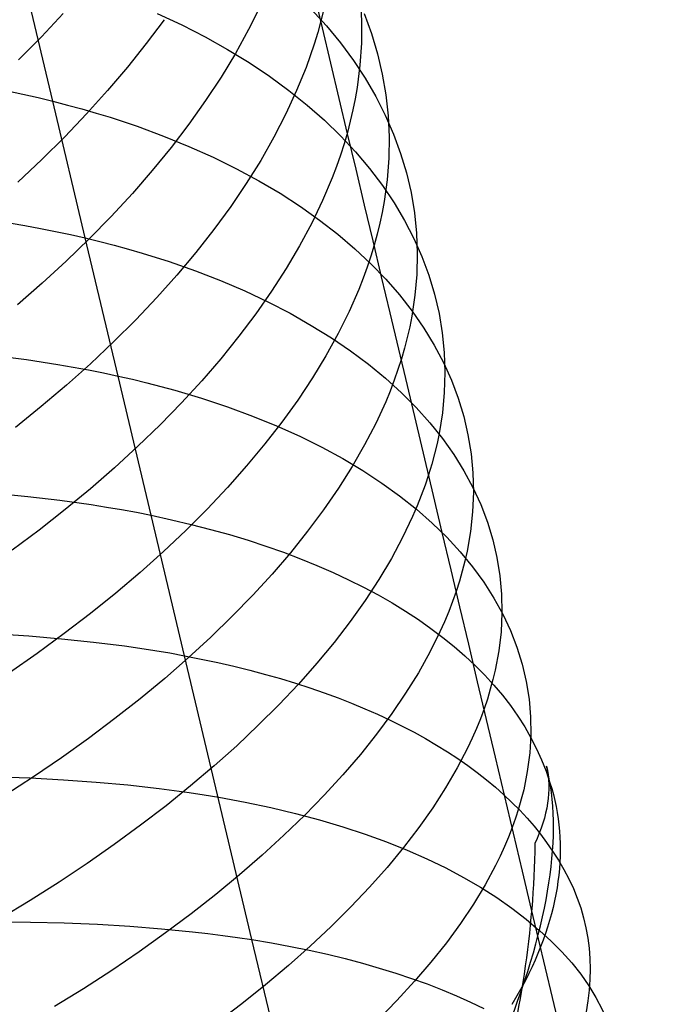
# Model space of a CAD drawing. Extents: x -383 to 1849, y -1185 to -529.
# Tile 164 of 256: x -346 to -338, y -979 to -967. Entities that reach past the tile are written whole.
import ezdxf

# ---------------------------------------------------------------- set-up
doc = ezdxf.new("R2010")
doc.units = 0
doc.layers.add('PREDEFINITO', color=7, linetype='CONTINUOUS')

msp = doc.modelspace()

# ---------------------------------------------------------------- linework, layer by layer
at = {"layer": 'PREDEFINITO'}
for p, q in [((-345.272, -967.797, 487.817), (-345.67, -966.119, 488.712)), ((-342.7, -966.614, 507.056), (-342.847, -966.91, 507.416)), ((-341.459, -966.534, 501.396), (-341.445, -966.804, 501.803)), ((-345.144, -966.709, 511.815), (-345.415, -966.999, 512.105)), ((-343.978, -966.708, 490.364), (-343.675, -966.85, 490.72)), ((-342.069, -966.656, 494.685), (-341.881, -966.862, 495.09)), ((-341.913, -966.658, 504.478), (-341.948, -966.802, 504.672)), ((-341.412, -966.711, 498.448), (-341.322, -966.957, 498.864)), ((-343.894, -966.787, 509.667), (-344.114, -967.082, 509.992)), ((-343.675, -966.85, 490.72), (-343.384, -966.999, 491.085)), ((-341.948, -966.802, 504.672), (-341.988, -966.945, 504.865)), ((-341.881, -966.862, 495.09), (-341.706, -967.074, 495.498)), ((-341.445, -966.804, 501.803), (-341.447, -967.076, 502.209)), ((-345.415, -966.999, 512.105), (-345.698, -967.285, 512.388)), ((-343.384, -966.999, 491.085), (-343.106, -967.155, 491.457)), ((-342.847, -966.91, 507.416), (-343.009, -967.204, 507.771)), ((-341.988, -966.945, 504.865), (-342.032, -967.089, 505.056)), ((-341.322, -966.957, 498.864), (-341.248, -967.208, 499.279)), ((-344.114, -967.082, 509.992), (-344.347, -967.375, 510.309)), ((-342.032, -967.089, 505.056), (-342.081, -967.233, 505.246)), ((-341.706, -967.074, 495.498), (-341.546, -967.291, 495.909)), ((-341.447, -967.076, 502.209), (-341.466, -967.351, 502.612)), ((-343.009, -967.204, 507.771), (-343.187, -967.498, 508.119)), ((-343.106, -967.155, 491.457), (-342.84, -967.317, 491.835)), ((-342.081, -967.233, 505.246), (-342.133, -967.377, 505.436)), ((-341.248, -967.208, 499.279), (-341.188, -967.461, 499.695)), ((-344.347, -967.375, 510.309), (-344.594, -967.666, 510.62)), ((-342.84, -967.317, 491.835), (-342.587, -967.487, 492.221)), ((-342.133, -967.377, 505.436), (-342.25, -967.665, 505.811)), ((-341.546, -967.291, 495.909), (-341.4, -967.513, 496.323)), ((-341.466, -967.351, 502.612), (-341.501, -967.627, 503.013)), ((-343.187, -967.498, 508.119), (-343.379, -967.79, 508.461)), ((-342.587, -967.487, 492.221), (-342.347, -967.663, 492.611)), ((-341.188, -967.461, 499.695), (-341.145, -967.718, 500.11)), ((-341.501, -967.627, 503.013), (-341.525, -967.766, 503.212)), ((-341.4, -967.513, 496.323), (-341.268, -967.739, 496.739)), ((-345.833, -967.669, 487.365), (-345.643, -967.71, 487.513)), ((-345.643, -967.71, 487.513), (-345.456, -967.752, 487.664)), ((-344.594, -967.666, 510.62), (-344.854, -967.954, 510.923)), ((-342.25, -967.665, 505.811), (-342.383, -967.954, 506.181)), ((-342.347, -967.663, 492.611), (-342.12, -967.845, 493.008)), ((-341.268, -967.739, 496.739), (-341.151, -967.969, 497.157)), ((-341.145, -967.718, 500.11), (-341.117, -967.977, 500.524)), ((-345.456, -967.752, 487.664), (-345.272, -967.797, 487.817)), ((-345.272, -967.797, 487.817), (-345.091, -967.844, 487.973)), ((-344.87, -969.491, 486.956), (-345.272, -967.797, 487.817)), ((-345.091, -967.844, 487.973), (-344.913, -967.892, 488.131)), ((-343.379, -967.79, 508.461), (-343.585, -968.081, 508.797)), ((-342.12, -967.845, 493.008), (-341.906, -968.033, 493.409)), ((-341.525, -967.766, 503.212), (-341.553, -967.905, 503.41)), ((-344.854, -967.954, 510.923), (-345.126, -968.239, 511.218)), ((-344.913, -967.892, 488.131), (-344.737, -967.943, 488.292)), ((-344.737, -967.943, 488.292), (-344.564, -967.996, 488.456)), ((-342.383, -967.954, 506.181), (-342.532, -968.242, 506.545)), ((-341.553, -967.905, 503.41), (-341.585, -968.044, 503.607)), ((-341.151, -967.969, 497.157), (-341.048, -968.204, 497.575)), ((-341.117, -967.977, 500.524), (-341.104, -968.24, 500.937)), ((-344.564, -967.996, 488.456), (-344.227, -968.108, 488.79)), ((-344.227, -968.108, 488.79), (-343.901, -968.228, 489.134)), ((-343.585, -968.081, 508.797), (-343.806, -968.37, 509.126)), ((-341.906, -968.033, 493.409), (-341.705, -968.226, 493.815)), ((-341.585, -968.044, 503.607), (-341.621, -968.184, 503.803)), ((-345.126, -968.239, 511.218), (-345.411, -968.521, 511.504)), ((-343.901, -968.228, 489.134), (-343.588, -968.356, 489.486)), ((-341.705, -968.226, 493.815), (-341.519, -968.426, 494.225)), ((-341.621, -968.184, 503.803), (-341.662, -968.324, 503.998)), ((-341.104, -968.24, 500.937), (-341.108, -968.504, 501.347)), ((-341.048, -968.204, 497.575), (-340.961, -968.443, 497.995)), ((-343.588, -968.356, 489.486), (-343.286, -968.491, 489.847)), ((-342.532, -968.242, 506.545), (-342.696, -968.53, 506.904)), ((-341.662, -968.324, 503.998), (-341.707, -968.464, 504.193)), ((-343.806, -968.37, 509.126), (-344.04, -968.657, 509.447)), ((-341.707, -968.464, 504.193), (-341.756, -968.605, 504.386)), ((-341.519, -968.426, 494.225), (-341.346, -968.63, 494.638)), ((-340.961, -968.443, 497.995), (-340.889, -968.685, 498.415)), ((-345.411, -968.521, 511.504), (-345.708, -968.798, 511.782)), ((-343.286, -968.491, 489.847), (-342.997, -968.633, 490.216)), ((-342.696, -968.53, 506.904), (-342.875, -968.817, 507.257)), ((-341.756, -968.605, 504.386), (-341.809, -968.745, 504.577)), ((-341.108, -968.504, 501.347), (-341.129, -968.771, 501.755)), ((-344.04, -968.657, 509.447), (-344.287, -968.942, 509.762)), ((-342.997, -968.633, 490.216), (-342.72, -968.782, 490.592)), ((-341.346, -968.63, 494.638), (-341.187, -968.84, 495.055)), ((-340.889, -968.685, 498.415), (-340.832, -968.93, 498.835)), ((-342.875, -968.817, 507.257), (-343.068, -969.103, 507.604)), ((-342.72, -968.782, 490.592), (-342.456, -968.938, 490.974)), ((-341.809, -968.745, 504.577), (-341.928, -969.027, 504.957)), ((-341.187, -968.84, 495.055), (-341.042, -969.054, 495.474)), ((-341.129, -968.771, 501.755), (-341.165, -969.04, 502.161)), ((-344.287, -968.942, 509.762), (-344.548, -969.224, 510.068)), ((-342.456, -968.938, 490.974), (-342.204, -969.1, 491.364)), ((-340.832, -968.93, 498.835), (-340.79, -969.179, 499.255)), ((-341.928, -969.027, 504.957), (-342.063, -969.308, 505.332)), ((-341.165, -969.04, 502.161), (-341.19, -969.175, 502.362)), ((-341.042, -969.054, 495.474), (-340.912, -969.273, 495.896)), ((-343.068, -969.103, 507.604), (-343.276, -969.387, 507.944)), ((-342.204, -969.1, 491.364), (-341.966, -969.269, 491.759)), ((-341.19, -969.175, 502.362), (-341.219, -969.31, 502.563)), ((-340.79, -969.179, 499.255), (-340.765, -969.431, 499.673)), ((-346.008, -969.272, 486.067), (-345.619, -969.337, 486.352)), ((-345.619, -969.337, 486.352), (-345.427, -969.372, 486.499)), ((-344.548, -969.224, 510.068), (-344.821, -969.502, 510.367)), ((-342.063, -969.308, 505.332), (-342.213, -969.59, 505.702)), ((-341.966, -969.269, 491.759), (-341.74, -969.443, 492.16)), ((-341.219, -969.31, 502.563), (-341.252, -969.446, 502.762)), ((-340.912, -969.273, 495.896), (-340.796, -969.496, 496.319)), ((-345.427, -969.372, 486.499), (-345.239, -969.41, 486.648)), ((-345.239, -969.41, 486.648), (-345.053, -969.45, 486.801)), ((-345.053, -969.45, 486.801), (-344.87, -969.491, 486.956)), ((-343.276, -969.387, 507.944), (-343.498, -969.67, 508.277)), ((-341.74, -969.443, 492.16), (-341.528, -969.624, 492.565)), ((-341.252, -969.446, 502.762), (-341.289, -969.582, 502.961)), ((-340.765, -969.431, 499.673), (-340.755, -969.685, 500.09)), ((-344.821, -969.502, 510.367), (-345.107, -969.778, 510.657)), ((-344.87, -969.491, 486.956), (-344.689, -969.535, 487.113)), ((-344.464, -971.202, 486.127), (-344.87, -969.491, 486.956)), ((-344.689, -969.535, 487.113), (-344.511, -969.581, 487.273)), ((-344.511, -969.581, 487.273), (-344.336, -969.629, 487.436)), ((-341.289, -969.582, 502.961), (-341.33, -969.718, 503.158)), ((-340.796, -969.496, 496.319), (-340.696, -969.723, 496.743)), ((-344.336, -969.629, 487.436), (-344.164, -969.679, 487.601)), ((-344.164, -969.679, 487.601), (-343.829, -969.785, 487.939)), ((-343.498, -969.67, 508.277), (-343.734, -969.951, 508.603)), ((-342.213, -969.59, 505.702), (-342.379, -969.871, 506.065)), ((-341.528, -969.624, 492.565), (-341.329, -969.81, 492.976)), ((-340.755, -969.685, 500.09), (-340.761, -969.942, 500.505)), ((-345.107, -969.778, 510.657), (-345.404, -970.05, 510.938)), ((-343.829, -969.785, 487.939), (-343.505, -969.898, 488.286)), ((-341.33, -969.718, 503.158), (-341.376, -969.855, 503.355)), ((-341.329, -969.81, 492.976), (-341.144, -970.002, 493.39)), ((-340.696, -969.723, 496.743), (-340.61, -969.954, 497.168)), ((-343.505, -969.898, 488.286), (-343.194, -970.019, 488.643)), ((-342.379, -969.871, 506.065), (-342.56, -970.152, 506.423)), ((-341.376, -969.855, 503.355), (-341.426, -969.991, 503.55)), ((-340.761, -969.942, 500.505), (-340.784, -970.201, 500.918)), ((-345.404, -970.05, 510.938), (-345.713, -970.318, 511.211)), ((-343.734, -969.951, 508.603), (-343.983, -970.23, 508.921)), ((-343.194, -970.019, 488.643), (-342.894, -970.148, 489.007)), ((-341.426, -969.991, 503.55), (-341.48, -970.128, 503.744)), ((-341.144, -970.002, 493.39), (-340.973, -970.198, 493.808)), ((-340.61, -969.954, 497.168), (-340.539, -970.188, 497.594)), ((-342.894, -970.148, 489.007), (-342.606, -970.283, 489.379)), ((-342.56, -970.152, 506.423), (-342.756, -970.431, 506.774)), ((-341.48, -970.128, 503.744), (-341.6, -970.403, 504.129)), ((-340.539, -970.188, 497.594), (-340.484, -970.426, 498.019)), ((-343.983, -970.23, 508.921), (-344.245, -970.506, 509.232)), ((-342.606, -970.283, 489.379), (-342.331, -970.425, 489.759)), ((-340.973, -970.198, 493.808), (-340.816, -970.4, 494.229)), ((-340.784, -970.201, 500.918), (-340.823, -970.462, 501.327)), ((-342.756, -970.431, 506.774), (-342.966, -970.71, 507.119)), ((-342.331, -970.425, 489.759), (-342.069, -970.574, 490.146)), ((-341.6, -970.403, 504.129), (-341.736, -970.677, 504.508)), ((-340.816, -970.4, 494.229), (-340.673, -970.607, 494.653)), ((-340.484, -970.426, 498.019), (-340.444, -970.668, 498.444)), ((-344.245, -970.506, 509.232), (-344.52, -970.779, 509.534)), ((-340.823, -970.462, 501.327), (-340.848, -970.594, 501.531)), ((-342.069, -970.574, 490.146), (-341.819, -970.729, 490.539)), ((-341.736, -970.677, 504.508), (-341.888, -970.952, 504.882)), ((-340.848, -970.594, 501.531), (-340.878, -970.725, 501.734)), ((-340.673, -970.607, 494.653), (-340.545, -970.818, 495.079)), ((-340.444, -970.668, 498.444), (-340.419, -970.912, 498.867)), ((-344.52, -970.779, 509.534), (-344.806, -971.049, 509.828)), ((-342.966, -970.71, 507.119), (-343.189, -970.987, 507.456)), ((-341.819, -970.729, 490.539), (-341.582, -970.89, 490.939)), ((-340.878, -970.725, 501.734), (-340.913, -970.857, 501.936)), ((-341.582, -970.89, 490.939), (-341.358, -971.057, 491.344)), ((-340.913, -970.857, 501.936), (-340.951, -970.99, 502.137)), ((-340.545, -970.818, 495.079), (-340.431, -971.033, 495.507)), ((-340.419, -970.912, 498.867), (-340.411, -971.159, 499.289)), ((-345.997, -970.946, 484.953), (-345.598, -970.998, 485.229)), ((-345.598, -970.998, 485.229), (-345.21, -971.058, 485.517)), ((-343.189, -970.987, 507.456), (-343.427, -971.262, 507.786)), ((-341.888, -970.952, 504.882), (-342.055, -971.226, 505.25)), ((-340.951, -970.99, 502.137), (-340.994, -971.122, 502.336)), ((-340.431, -971.033, 495.507), (-340.332, -971.252, 495.936)), ((-345.21, -971.058, 485.517), (-345.019, -971.091, 485.666)), ((-344.806, -971.049, 509.828), (-345.105, -971.316, 510.113)), ((-345.019, -971.091, 485.666), (-344.832, -971.126, 485.817)), ((-344.832, -971.126, 485.817), (-344.646, -971.163, 485.97)), ((-344.646, -971.163, 485.97), (-344.464, -971.202, 486.127)), ((-341.358, -971.057, 491.344), (-341.148, -971.23, 491.754)), ((-340.994, -971.122, 502.336), (-341.04, -971.255, 502.535)), ((-340.411, -971.159, 499.289), (-340.419, -971.408, 499.709)), ((-344.464, -971.202, 486.127), (-344.284, -971.243, 486.286)), ((-344.055, -972.927, 485.332), (-344.464, -971.202, 486.127)), ((-344.284, -971.243, 486.286), (-344.107, -971.286, 486.448)), ((-344.107, -971.286, 486.448), (-343.933, -971.331, 486.612)), ((-343.427, -971.262, 507.786), (-343.678, -971.534, 508.109)), ((-342.055, -971.226, 505.25), (-342.237, -971.5, 505.612)), ((-341.148, -971.23, 491.754), (-340.951, -971.409, 492.168)), ((-341.04, -971.255, 502.535), (-341.091, -971.388, 502.733)), ((-340.332, -971.252, 495.936), (-340.248, -971.475, 496.365)), ((-345.105, -971.316, 510.113), (-345.416, -971.579, 510.389)), ((-343.933, -971.331, 486.612), (-343.762, -971.378, 486.779)), ((-343.762, -971.378, 486.779), (-343.428, -971.478, 487.121)), ((-341.091, -971.388, 502.733), (-341.146, -971.522, 502.929)), ((-340.951, -971.409, 492.168), (-340.768, -971.593, 492.587)), ((-340.419, -971.408, 499.709), (-340.443, -971.659, 500.127)), ((-343.428, -971.478, 487.121), (-343.106, -971.585, 487.471)), ((-342.237, -971.5, 505.612), (-342.434, -971.773, 505.967)), ((-341.146, -971.522, 502.929), (-341.269, -971.789, 503.318)), ((-340.248, -971.475, 496.365), (-340.179, -971.702, 496.796)), ((-345.416, -971.579, 510.389), (-345.737, -971.838, 510.656)), ((-343.678, -971.534, 508.109), (-343.942, -971.805, 508.423)), ((-343.106, -971.585, 487.471), (-342.796, -971.699, 487.831)), ((-340.768, -971.593, 492.587), (-340.599, -971.782, 493.009)), ((-342.796, -971.699, 487.831), (-342.498, -971.821, 488.199)), ((-342.434, -971.773, 505.967), (-342.645, -972.044, 506.316)), ((-340.443, -971.659, 500.127), (-340.483, -971.913, 500.542)), ((-340.179, -971.702, 496.796), (-340.126, -971.932, 497.225)), ((-343.942, -971.805, 508.423), (-344.218, -972.073, 508.73)), ((-342.498, -971.821, 488.199), (-342.212, -971.949, 488.575)), ((-341.269, -971.789, 503.318), (-341.407, -972.056, 503.702)), ((-340.599, -971.782, 493.009), (-340.443, -971.976, 493.434)), ((-342.212, -971.949, 488.575), (-341.939, -972.084, 488.959)), ((-340.483, -971.913, 500.542), (-340.509, -972.04, 500.748)), ((-340.443, -971.976, 493.434), (-340.302, -972.174, 493.863)), ((-340.126, -971.932, 497.225), (-340.088, -972.166, 497.655)), ((-344.218, -972.073, 508.73), (-344.507, -972.338, 509.027)), ((-342.645, -972.044, 506.316), (-342.87, -972.315, 506.658)), ((-341.939, -972.084, 488.959), (-341.678, -972.226, 489.35)), ((-341.407, -972.056, 503.702), (-341.561, -972.324, 504.08)), ((-340.509, -972.04, 500.748), (-340.54, -972.168, 500.953)), ((-341.678, -972.226, 489.35), (-341.43, -972.374, 489.747)), ((-340.54, -972.168, 500.953), (-340.575, -972.296, 501.157)), ((-340.302, -972.174, 493.863), (-340.176, -972.377, 494.293)), ((-340.088, -972.166, 497.655), (-340.065, -972.402, 498.083)), ((-344.507, -972.338, 509.027), (-344.807, -972.599, 509.316)), ((-342.87, -972.315, 506.658), (-343.108, -972.584, 506.992)), ((-341.561, -972.324, 504.08), (-341.731, -972.592, 504.453)), ((-341.43, -972.374, 489.747), (-341.195, -972.528, 490.15)), ((-340.575, -972.296, 501.157), (-340.614, -972.425, 501.36)), ((-340.176, -972.377, 494.293), (-340.064, -972.585, 494.725)), ((-340.614, -972.425, 501.36), (-340.657, -972.554, 501.562)), ((-340.065, -972.402, 498.083), (-340.059, -972.641, 498.51)), ((-344.807, -972.599, 509.316), (-345.119, -972.857, 509.596)), ((-343.108, -972.584, 506.992), (-343.36, -972.85, 507.318)), ((-341.731, -972.592, 504.453), (-341.915, -972.859, 504.819)), ((-341.195, -972.528, 490.15), (-340.973, -972.687, 490.559)), ((-340.657, -972.554, 501.562), (-340.705, -972.683, 501.763)), ((-340.064, -972.585, 494.725), (-339.967, -972.796, 495.158)), ((-345.989, -972.655, 483.879), (-345.583, -972.694, 484.147)), ((-345.583, -972.694, 484.147), (-345.186, -972.74, 484.426)), ((-345.186, -972.74, 484.426), (-344.798, -972.795, 484.717)), ((-340.973, -972.687, 490.559), (-340.765, -972.853, 490.973)), ((-340.705, -972.683, 501.763), (-340.756, -972.812, 501.963)), ((-340.059, -972.641, 498.51), (-340.069, -972.883, 498.934)), ((-345.119, -972.857, 509.596), (-345.443, -973.111, 509.866)), ((-344.798, -972.795, 484.717), (-344.609, -972.825, 484.866)), ((-344.609, -972.825, 484.866), (-344.421, -972.857, 485.019)), ((-344.421, -972.857, 485.019), (-344.237, -972.891, 485.174)), ((-343.36, -972.85, 507.318), (-343.625, -973.115, 507.636)), ((-341.915, -972.859, 504.819), (-342.114, -973.126, 505.179)), ((-340.756, -972.812, 501.963), (-340.812, -972.942, 502.162)), ((-340.765, -972.853, 490.973), (-340.57, -973.024, 491.392)), ((-339.967, -972.796, 495.158), (-339.885, -973.011, 495.592)), ((-344.237, -972.891, 485.174), (-344.055, -972.927, 485.332)), ((-344.055, -972.927, 485.332), (-343.803, -972.982, 485.559)), ((-343.641, -974.668, 484.572), (-344.055, -972.927, 485.332)), ((-343.803, -972.982, 485.559), (-343.557, -973.04, 485.792)), ((-340.812, -972.942, 502.162), (-340.936, -973.202, 502.555)), ((-340.069, -972.883, 498.934), (-340.095, -973.127, 499.356)), ((-345.443, -973.111, 509.866), (-345.777, -973.361, 510.126)), ((-343.625, -973.115, 507.636), (-343.902, -973.377, 507.946)), ((-343.557, -973.04, 485.792), (-343.317, -973.102, 486.03)), ((-343.317, -973.102, 486.03), (-343.082, -973.167, 486.273)), ((-340.57, -973.024, 491.392), (-340.388, -973.2, 491.814)), ((-339.885, -973.011, 495.592), (-339.818, -973.23, 496.027)), ((-343.082, -973.167, 486.273), (-342.853, -973.237, 486.52)), ((-342.853, -973.237, 486.52), (-342.63, -973.309, 486.772)), ((-342.114, -973.126, 505.179), (-342.327, -973.391, 505.532)), ((-340.936, -973.202, 502.555), (-341.075, -973.462, 502.943)), ((-340.388, -973.2, 491.814), (-340.221, -973.381, 492.241)), ((-340.095, -973.127, 499.356), (-340.137, -973.372, 499.776)), ((-339.818, -973.23, 496.027), (-339.766, -973.452, 496.461)), ((-342.63, -973.309, 486.772), (-342.413, -973.386, 487.029)), ((-343.902, -973.377, 507.946), (-344.192, -973.636, 508.248)), ((-342.327, -973.391, 505.532), (-342.554, -973.656, 505.878)), ((-342.413, -973.386, 487.029), (-342.202, -973.466, 487.29)), ((-342.202, -973.466, 487.29), (-341.998, -973.549, 487.555)), ((-341.075, -973.462, 502.943), (-341.23, -973.723, 503.326)), ((-340.221, -973.381, 492.241), (-340.068, -973.567, 492.67)), ((-340.137, -973.372, 499.776), (-340.164, -973.496, 499.984)), ((-339.766, -973.452, 496.461), (-339.73, -973.677, 496.895)), ((-341.998, -973.549, 487.555), (-341.799, -973.636, 487.824)), ((-340.164, -973.496, 499.984), (-340.196, -973.62, 500.191)), ((-340.068, -973.567, 492.67), (-339.929, -973.758, 493.103)), ((-344.192, -973.636, 508.248), (-344.493, -973.892, 508.54)), ((-342.554, -973.656, 505.878), (-342.794, -973.918, 506.216)), ((-341.799, -973.636, 487.824), (-341.606, -973.726, 488.096)), ((-341.606, -973.726, 488.096), (-341.42, -973.819, 488.373)), ((-341.23, -973.723, 503.326), (-341.401, -973.983, 503.702)), ((-340.196, -973.62, 500.191), (-340.232, -973.745, 500.398)), ((-339.73, -973.677, 496.895), (-339.709, -973.906, 497.328)), ((-341.42, -973.819, 488.373), (-341.24, -973.915, 488.652)), ((-340.232, -973.745, 500.398), (-340.272, -973.87, 500.603)), ((-339.929, -973.758, 493.103), (-339.804, -973.953, 493.537)), ((-344.493, -973.892, 508.54), (-344.806, -974.145, 508.823)), ((-342.794, -973.918, 506.216), (-343.048, -974.179, 506.547)), ((-341.24, -973.915, 488.652), (-341.067, -974.014, 488.935)), ((-340.272, -973.87, 500.603), (-340.316, -973.995, 500.807)), ((-339.804, -973.953, 493.537), (-339.694, -974.152, 493.974)), ((-339.709, -973.906, 497.328), (-339.705, -974.137, 497.759)), ((-341.401, -973.983, 503.702), (-341.586, -974.243, 504.072)), ((-341.067, -974.014, 488.935), (-340.9, -974.116, 489.221)), ((-340.316, -973.995, 500.807), (-340.365, -974.12, 501.011)), ((-344.806, -974.145, 508.823), (-345.131, -974.394, 509.096)), ((-343.048, -974.179, 506.547), (-343.315, -974.438, 506.869)), ((-340.9, -974.116, 489.221), (-340.739, -974.221, 489.51)), ((-340.365, -974.12, 501.011), (-340.417, -974.246, 501.213)), ((-339.705, -974.137, 497.759), (-339.716, -974.37, 498.188)), ((-339.694, -974.152, 493.974), (-339.599, -974.355, 494.411)), ((-341.586, -974.243, 504.072), (-341.786, -974.503, 504.436)), ((-340.739, -974.221, 489.51), (-340.585, -974.329, 489.802)), ((-340.585, -974.329, 489.802), (-340.438, -974.44, 490.096)), ((-340.417, -974.246, 501.213), (-340.474, -974.372, 501.413)), ((-345.985, -974.396, 482.848), (-345.571, -974.423, 483.106)), ((-345.571, -974.423, 483.106), (-345.165, -974.457, 483.376)), ((-345.131, -974.394, 509.096), (-345.466, -974.639, 509.359)), ((-345.165, -974.457, 483.376), (-344.769, -974.498, 483.658)), ((-343.315, -974.438, 506.869), (-343.594, -974.695, 507.183)), ((-340.474, -974.372, 501.413), (-340.6, -974.625, 501.811)), ((-340.438, -974.44, 490.096), (-340.298, -974.553, 490.393)), ((-339.716, -974.37, 498.188), (-339.744, -974.606, 498.614)), ((-339.599, -974.355, 494.411), (-339.518, -974.562, 494.85)), ((-344.769, -974.498, 483.658), (-344.383, -974.547, 483.951)), ((-344.383, -974.547, 483.951), (-344.193, -974.574, 484.102)), ((-344.193, -974.574, 484.102), (-344.007, -974.603, 484.256)), ((-341.786, -974.503, 504.436), (-342, -974.762, 504.792)), ((-340.298, -974.553, 490.393), (-340.164, -974.669, 490.692)), ((-339.518, -974.562, 494.85), (-339.453, -974.773, 495.288)), ((-345.466, -974.639, 509.359), (-345.811, -974.88, 509.612)), ((-344.007, -974.603, 484.256), (-343.823, -974.634, 484.412)), ((-343.594, -974.695, 507.183), (-343.885, -974.949, 507.488)), ((-343.823, -974.634, 484.412), (-343.641, -974.668, 484.572)), ((-343.641, -974.668, 484.572), (-343.433, -974.709, 484.761)), ((-342.805, -978.186, 483.152), (-343.641, -974.668, 484.572)), ((-340.6, -974.625, 501.811), (-340.741, -974.878, 502.203)), ((-340.164, -974.669, 490.692), (-340.037, -974.788, 490.992)), ((-339.744, -974.606, 498.614), (-339.788, -974.845, 499.037)), ((-343.433, -974.709, 484.761), (-343.228, -974.752, 484.955)), ((-343.228, -974.752, 484.955), (-343.028, -974.799, 485.152)), ((-343.028, -974.799, 485.152), (-342.831, -974.847, 485.353)), ((-342, -974.762, 504.792), (-342.228, -975.019, 505.142)), ((-340.037, -974.788, 490.992), (-339.917, -974.909, 491.295)), ((-339.453, -974.773, 495.288), (-339.403, -974.987, 495.727)), ((-343.885, -974.949, 507.488), (-344.189, -975.2, 507.785)), ((-342.831, -974.847, 485.353), (-342.638, -974.899, 485.557)), ((-342.638, -974.899, 485.557), (-342.45, -974.952, 485.764)), ((-340.741, -974.878, 502.203), (-340.899, -975.132, 502.59)), ((-339.917, -974.909, 491.295), (-339.804, -975.032, 491.6)), ((-339.788, -974.845, 499.037), (-339.816, -974.964, 499.248)), ((-342.228, -975.019, 505.142), (-342.47, -975.276, 505.484)), ((-342.45, -974.952, 485.764), (-342.265, -975.009, 485.974)), ((-342.265, -975.009, 485.974), (-342.085, -975.067, 486.188)), ((-342.085, -975.067, 486.188), (-341.908, -975.128, 486.404)), ((-339.816, -974.964, 499.248), (-339.849, -975.084, 499.457)), ((-339.804, -975.032, 491.6), (-339.698, -975.158, 491.906)), ((-339.403, -974.987, 495.727), (-339.369, -975.205, 496.165)), ((-341.908, -975.128, 486.404), (-341.736, -975.191, 486.624)), ((-341.736, -975.191, 486.624), (-341.568, -975.257, 486.846)), ((-340.899, -975.132, 502.59), (-341.071, -975.385, 502.97)), ((-339.849, -975.084, 499.457), (-339.885, -975.205, 499.666)), ((-339.698, -975.158, 491.906), (-339.599, -975.286, 492.213)), ((-344.189, -975.2, 507.785), (-344.503, -975.447, 508.071)), ((-342.47, -975.276, 505.484), (-342.725, -975.53, 505.817)), ((-341.568, -975.257, 486.846), (-341.405, -975.324, 487.071)), ((-339.885, -975.205, 499.666), (-339.926, -975.326, 499.873)), ((-339.599, -975.286, 492.213), (-339.507, -975.417, 492.522)), ((-339.369, -975.205, 496.165), (-339.35, -975.425, 496.601)), ((-341.405, -975.324, 487.071), (-341.246, -975.394, 487.299)), ((-341.071, -975.385, 502.97), (-341.259, -975.639, 503.345)), ((-341.246, -975.394, 487.299), (-341.09, -975.466, 487.529)), ((-339.926, -975.326, 499.873), (-339.972, -975.448, 500.08)), ((-339.507, -975.417, 492.522), (-339.422, -975.549, 492.832)), ((-339.35, -975.425, 496.601), (-339.347, -975.648, 497.037)), ((-344.503, -975.447, 508.071), (-344.829, -975.692, 508.348)), ((-342.725, -975.53, 505.817), (-342.992, -975.783, 506.143)), ((-341.09, -975.466, 487.529), (-340.94, -975.541, 487.761)), ((-340.94, -975.541, 487.761), (-340.794, -975.617, 487.996)), ((-339.972, -975.448, 500.08), (-340.021, -975.569, 500.285)), ((-339.422, -975.549, 492.832), (-339.345, -975.684, 493.142)), ((-341.259, -975.639, 503.345), (-341.46, -975.892, 503.712)), ((-340.794, -975.617, 487.996), (-340.652, -975.695, 488.233)), ((-340.021, -975.569, 500.285), (-340.074, -975.691, 500.489)), ((-339.347, -975.648, 497.037), (-339.36, -975.873, 497.47)), ((-344.829, -975.692, 508.348), (-345.166, -975.932, 508.615)), ((-342.992, -975.783, 506.143), (-343.272, -976.033, 506.46)), ((-340.652, -975.695, 488.233), (-340.514, -975.775, 488.472)), ((-340.514, -975.775, 488.472), (-340.381, -975.858, 488.714)), ((-340.074, -975.691, 500.489), (-340.132, -975.814, 500.692)), ((-339.345, -975.684, 493.142), (-339.275, -975.82, 493.453)), ((-341.46, -975.892, 503.712), (-341.677, -976.144, 504.073)), ((-340.381, -975.858, 488.714), (-340.253, -975.942, 488.957)), ((-340.132, -975.814, 500.692), (-340.259, -976.059, 501.093)), ((-339.36, -975.873, 497.47), (-339.39, -976.101, 497.9)), ((-339.275, -975.82, 493.453), (-339.212, -975.959, 493.765)), ((-345.166, -975.932, 508.615), (-345.513, -976.169, 508.871)), ((-343.272, -976.033, 506.46), (-343.564, -976.281, 506.768)), ((-340.253, -975.942, 488.957), (-340.129, -976.028, 489.202)), ((-340.129, -976.028, 489.202), (-340.01, -976.116, 489.448)), ((-339.212, -975.959, 493.765), (-339.157, -976.099, 494.077)), ((-345.975, -976.168, 481.865), (-345.554, -976.183, 482.114)), ((-345.513, -976.169, 508.871), (-345.87, -976.401, 509.117)), ((-341.677, -976.144, 504.073), (-341.907, -976.395, 504.426)), ((-340.259, -976.059, 501.093), (-340.403, -976.305, 501.49)), ((-340.01, -976.116, 489.448), (-339.895, -976.205, 489.697)), ((-339.39, -976.101, 497.9), (-339.435, -976.331, 498.328)), ((-339.157, -976.099, 494.077), (-339.109, -976.241, 494.39)), ((-345.554, -976.183, 482.114), (-345.14, -976.204, 482.374)), ((-345.14, -976.204, 482.374), (-344.736, -976.233, 482.647)), ((-344.736, -976.233, 482.647), (-344.341, -976.269, 482.931)), ((-344.341, -976.269, 482.931), (-343.956, -976.312, 483.227)), ((-343.564, -976.281, 506.768), (-343.868, -976.526, 507.067)), ((-339.895, -976.205, 489.697), (-339.786, -976.297, 489.947)), ((-343.956, -976.312, 483.227), (-343.767, -976.337, 483.379)), ((-343.767, -976.337, 483.379), (-343.581, -976.363, 483.534)), ((-343.581, -976.363, 483.534), (-343.397, -976.391, 483.692)), ((-343.397, -976.391, 483.692), (-343.216, -976.421, 483.852)), ((-341.907, -976.395, 504.426), (-342.15, -976.645, 504.771)), ((-340.403, -976.305, 501.49), (-340.562, -976.551, 501.88)), ((-339.786, -976.297, 489.947), (-339.68, -976.39, 490.198)), ((-339.68, -976.39, 490.198), (-339.58, -976.485, 490.451)), ((-339.435, -976.331, 498.328), (-339.465, -976.447, 498.54)), ((-343.868, -976.526, 507.067), (-344.184, -976.768, 507.356)), ((-343.216, -976.421, 483.852), (-342.889, -976.482, 484.158)), ((-342.889, -976.482, 484.158), (-342.571, -976.549, 484.472)), ((-339.58, -976.485, 490.451), (-339.484, -976.582, 490.704)), ((-339.465, -976.447, 498.54), (-339.498, -976.564, 498.752)), ((-342.571, -976.549, 484.472), (-342.263, -976.622, 484.795)), ((-342.15, -976.645, 504.771), (-342.407, -976.893, 505.109)), ((-342.263, -976.622, 484.795), (-341.965, -976.702, 485.127)), ((-340.562, -976.551, 501.88), (-340.736, -976.798, 502.265)), ((-339.498, -976.564, 498.752), (-339.535, -976.68, 498.962)), ((-339.484, -976.582, 490.704), (-339.393, -976.68, 490.959)), ((-344.184, -976.768, 507.356), (-344.511, -977.007, 507.636)), ((-341.965, -976.702, 485.127), (-341.678, -976.787, 485.467)), ((-339.535, -976.68, 498.962), (-339.577, -976.797, 499.172)), ((-339.393, -976.68, 490.959), (-339.307, -976.78, 491.216)), ((-339.307, -976.78, 491.216), (-339.226, -976.881, 491.473)), ((-342.407, -976.893, 505.109), (-342.676, -977.14, 505.438)), ((-341.678, -976.787, 485.467), (-341.401, -976.878, 485.814)), ((-341.401, -976.878, 485.814), (-341.135, -976.974, 486.169)), ((-340.736, -976.798, 502.265), (-340.925, -977.044, 502.642)), ((-339.577, -976.797, 499.172), (-339.623, -976.915, 499.38)), ((-339.226, -976.881, 491.473), (-339.15, -976.984, 491.73)), ((-344.511, -977.007, 507.636), (-344.848, -977.242, 507.905)), ((-341.135, -976.974, 486.169), (-340.88, -977.076, 486.53)), ((-339.623, -976.915, 499.38), (-339.673, -977.033, 499.587)), ((-339.15, -976.984, 491.73), (-339.079, -977.088, 491.989)), ((-342.676, -977.14, 505.438), (-342.958, -977.384, 505.758)), ((-340.925, -977.044, 502.642), (-341.128, -977.29, 503.014)), ((-340.88, -977.076, 486.53), (-340.635, -977.184, 486.898)), ((-339.673, -977.033, 499.587), (-339.727, -977.151, 499.793)), ((-344.848, -977.242, 507.905), (-345.196, -977.473, 508.163)), ((-340.635, -977.184, 486.898), (-340.402, -977.296, 487.271)), ((-339.727, -977.151, 499.793), (-339.785, -977.269, 499.998)), ((-342.958, -977.384, 505.758), (-343.252, -977.627, 506.069)), ((-341.128, -977.29, 503.014), (-341.346, -977.536, 503.378)), ((-340.402, -977.296, 487.271), (-340.18, -977.414, 487.651)), ((-339.785, -977.269, 499.998), (-339.914, -977.507, 500.403)), ((-345.196, -977.473, 508.163), (-345.554, -977.7, 508.411)), ((-340.18, -977.414, 487.651), (-339.969, -977.536, 488.036)), ((-339.914, -977.507, 500.403), (-340.059, -977.745, 500.803)), ((-343.252, -977.627, 506.069), (-343.558, -977.866, 506.371)), ((-341.346, -977.536, 503.378), (-341.578, -977.781, 503.735)), ((-339.969, -977.536, 488.036), (-339.769, -977.663, 488.425)), ((-345.554, -977.7, 508.411), (-345.921, -977.923, 508.648)), ((-340.059, -977.745, 500.803), (-340.219, -977.984, 501.198)), ((-339.769, -977.663, 488.425), (-339.581, -977.795, 488.819)), ((-343.558, -977.866, 506.371), (-343.875, -978.103, 506.664)), ((-341.578, -977.781, 503.735), (-341.823, -978.024, 504.083)), ((-339.581, -977.795, 488.819), (-339.405, -977.932, 489.217)), ((-338.87, -979.775, 497.855), (-339.336, -977.812, 498.708)), ((-345.978, -977.965, 480.908), (-345.551, -977.968, 481.147)), ((-345.551, -977.968, 481.147), (-345.131, -977.978, 481.398)), ((-345.131, -977.978, 481.398), (-344.72, -977.995, 481.661)), ((-344.72, -977.995, 481.661), (-344.317, -978.019, 481.936)), ((-340.219, -977.984, 501.198), (-340.394, -978.224, 501.586)), ((-339.405, -977.932, 489.217), (-339.241, -978.072, 489.619)), ((-344.317, -978.019, 481.936), (-343.924, -978.05, 482.223)), ((-343.875, -978.103, 506.664), (-344.203, -978.337, 506.946)), ((-343.924, -978.05, 482.223), (-343.541, -978.088, 482.521)), ((-343.541, -978.088, 482.521), (-343.353, -978.11, 482.675)), ((-343.353, -978.11, 482.675), (-343.167, -978.133, 482.831)), ((-341.823, -978.024, 504.083), (-342.081, -978.266, 504.424)), ((-343.167, -978.133, 482.831), (-342.985, -978.159, 482.99)), ((-342.985, -978.159, 482.99), (-342.805, -978.186, 483.152)), ((-342.805, -978.186, 483.152), (-342.563, -978.226, 483.38)), ((-342.376, -979.964, 482.501), (-342.805, -978.186, 483.152)), ((-342.563, -978.226, 483.38), (-342.326, -978.27, 483.612)), ((-340.394, -978.224, 501.586), (-340.585, -978.463, 501.967)), ((-344.203, -978.337, 506.946), (-344.542, -978.567, 507.218)), ((-342.081, -978.266, 504.424), (-342.352, -978.507, 504.757)), ((-342.326, -978.27, 483.612), (-342.094, -978.317, 483.849)), ((-342.094, -978.317, 483.849), (-341.869, -978.367, 484.091)), ((-341.869, -978.367, 484.091), (-341.648, -978.421, 484.338)), ((-341.648, -978.421, 484.338), (-341.434, -978.478, 484.589)), ((-341.434, -978.478, 484.589), (-341.225, -978.538, 484.845)), ((-340.585, -978.463, 501.967), (-340.789, -978.702, 502.342)), ((-344.542, -978.567, 507.218), (-344.892, -978.794, 507.48)), ((-342.352, -978.507, 504.757), (-342.635, -978.745, 505.08)), ((-341.225, -978.538, 484.845), (-341.022, -978.601, 485.105)), ((-341.022, -978.601, 485.105), (-340.824, -978.667, 485.368)), ((-340.789, -978.702, 502.342), (-341.008, -978.941, 502.709)), ((-340.824, -978.667, 485.368), (-340.633, -978.735, 485.636)), ((-344.892, -978.794, 507.48), (-345.251, -979.016, 507.73)), ((-342.635, -978.745, 505.08), (-342.931, -978.982, 505.395)), ((-340.633, -978.735, 485.636), (-340.447, -978.807, 485.907)), ((-340.447, -978.807, 485.907), (-340.268, -978.882, 486.182)), ((-339.457, -978.774, 499.399), (-339.58, -978.989, 499.78)), ((-341.008, -978.941, 502.709), (-341.241, -979.179, 503.069)), ((-340.268, -978.882, 486.182), (-340.094, -978.959, 486.461)), ((-340.094, -978.959, 486.461), (-339.927, -979.039, 486.742)), ((-342.931, -978.982, 505.395), (-343.238, -979.216, 505.7))]:
    msp.add_line(p, q, dxfattribs=at)
at = {"layer": 'PREDEFINITO', "extrusion": (0.972954, 0.231001, -0.000156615)}
msp.add_arc((-906.814, 576.922, -556.112), 85.299, 293.36993, 338.51108, dxfattribs=at)
at = {"layer": 'PREDEFINITO', "extrusion": (0.600899, -0.7512, 0.273164)}
msp.add_arc((-900.86, 329.193, 664.628), 26.538, 334.2439, 352.8146, dxfattribs=at)
at = {"layer": 'PREDEFINITO', "extrusion": (0.241862, -0.929637, -0.277989)}
msp.add_arc((-588.813, 714.229, 687.718), 14.835, 0.5368, 13.0349, dxfattribs=at)
at = {"layer": 'PREDEFINITO', "extrusion": (0.199861, -0.87991, -0.431062)}
msp.add_arc((-561.208, 824.622, 578.117), 14.298, 357.8641, 20.5482, dxfattribs=at)
at = {"layer": 'PREDEFINITO', "extrusion": (0.134493, -0.588376, -0.797324)}
msp.add_arc((-566.022, 996.333, 132.051), 17.877, 11.0156, 23.8372, dxfattribs=at)
at = {"layer": 'PREDEFINITO', "extrusion": (0.201842, -0.887698, -0.413827)}
msp.add_arc((-561.464, 813.412, 595.32), 14.381, 350.5704, 29.9167, dxfattribs=at)
at = {"layer": 'PREDEFINITO', "extrusion": (0.203466, -0.895171, -0.396574)}
msp.add_arc((-561.532, 802.016, 612.348), 14.548, 343.5013, 35.3173, dxfattribs=at)

doc.saveas('drawing.dxf')
